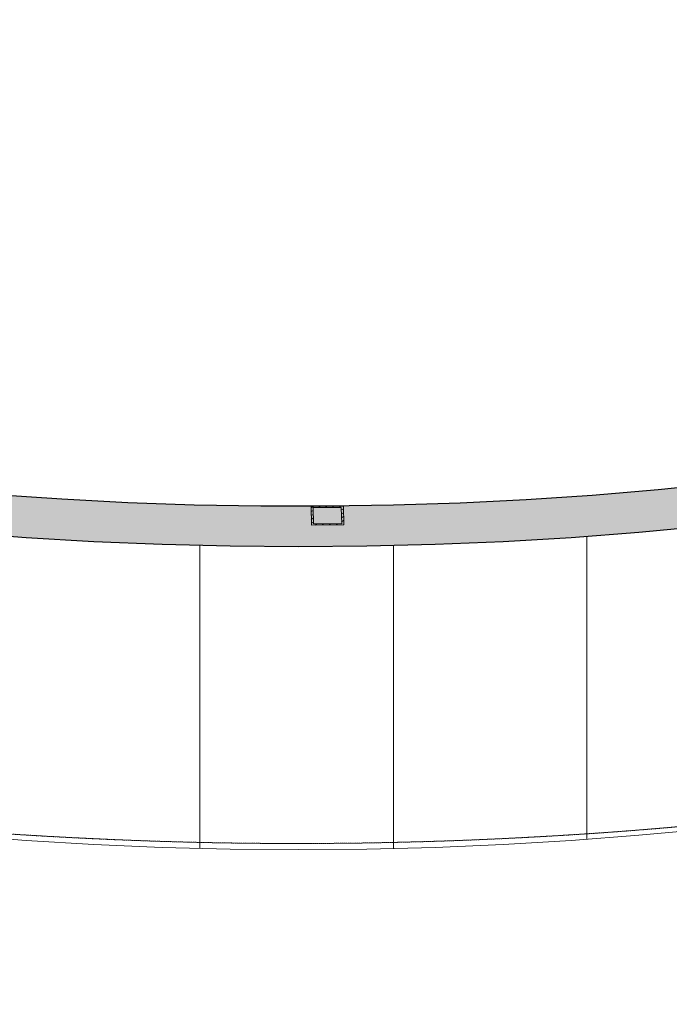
# Model space of a CAD drawing. Header units: millimetres. Extents: x 2807 to 348062, y -35711 to 43067.
# Tile 69 of 191: x 56115 to 60136, y -23716 to -17625. Entities that reach past the tile are written whole.
import ezdxf

# ---------------------------------------------------------------- set-up
doc = ezdxf.new("R2010")
doc.units = ezdxf.units.MM
doc.linetypes.add('Hidden', pattern=[7.14375, 4.7625, -2.38125])
doc.linetypes.add('THO_hhidden', pattern=[2.5, 1.5, -1])
doc.layers.add('A-AREA', color=1, linetype='Continuous', lineweight=13, true_color=0xff0000)
doc.layers.add('A-DETL', color=7, linetype='Continuous', lineweight=13, true_color=0x00a600)
for name, color, linetype, lineweight in [('A-WALL-PATT', 7, 'Continuous', 25), ('I-WALL', 7, 'Continuous', 18), ('S-COLS', 7, 'Continuous', 13)]:
    doc.layers.add(name, color=color, linetype=linetype, lineweight=lineweight)

# ---------------------------------------------------------------- blocks, each defined once
blk = doc.blocks.new('FP_75-00 isometrie begane grond _plotview_')
at = {"layer": 'A-WALL-PATT', "color": 8, "lineweight": 13, "true_color": 0x808080}
for p, q in [((59625.1, -22696.9), (59625.1, -20821.7)), ((57229.4, -22753), (57229.4, -20877.7)), ((58429.2, -22753.5), (58429.2, -20878.3))]:
    blk.add_line(p, q, dxfattribs=at)
blk = doc.blocks.new('NLRS_28_SCO_UN_koker_gen_bcb - K200_200_12_5-V208-00 isometrie begane grond _plotview_')
at = {"layer": 'S-COLS'}
h = blk.add_hatch(dxfattribs=at)
h.set_pattern_fill('FP_5', color=256, style=0, pattern_type=2)
h.set_pattern_definition([(30, (3507.014, -1231.216), (-42.426292, 24.494494), []), (30, (3507.014, -1206.967), (-42.426292, 24.494494), [])])
h.paths.add_polyline_path([(57920.7, -20751.1), (58120.7, -20749.7), (58118.2, -20634.2), (57918.2, -20635.7)])
h.paths.add_polyline_path([(57933, -20743.8), (57930.8, -20642.8), (58105.8, -20641.5), (58108, -20742.6)])
at = {"layer": 'S-COLS', "lineweight": 18}
for p, q in [((58118.2, -20634.2), (57918.2, -20635.7)), ((57918.2, -20635.7), (57920.7, -20751.1)), ((57930.8, -20642.8), (58105.8, -20641.5)), ((57933, -20743.8), (57930.8, -20642.8)), ((58105.8, -20641.5), (58108, -20742.6)), ((58120.7, -20749.7), (58118.2, -20634.2)), ((57920.7, -20751.1), (58120.7, -20749.7)), ((58108, -20742.6), (57933, -20743.8))]:
    blk.add_line(p, q, dxfattribs=at)

msp = doc.modelspace()

# ---------------------------------------------------------------- hatches: boundary and pattern name
at = {"layer": 'A-WALL-PATT', "lineweight": 18, "true_color": 0x808080}
msp.add_hatch(color=8, dxfattribs=at).paths.add_polyline_path([(57841.1, -20883.8), (58263.7, -20880.3), (58685.9, -20869.6), (59107.5, -20851.9), (59659.2, -20817.1), (60066.4, -20784.1), (60471.8, -20744.5), (60874.9, -20698.3), (61275.4, -20645.6), (61673, -20586.3), (62090.9, -20516.4), (62458, -20448.7), (62844.9, -20370.4), (63205.6, -20291.1), (63596.1, -20197.8), (63981.7, -20097.9), (64475.2, -19957.6), (64839.9, -19845.7), (65198.6, -19728.1), (65550.8, -19604.8), (65896.3, -19476), (66234.7, -19341.9), (66565.8, -19202.6), (66889.3, -19058.3), (67260.9, -18881.2), (67512.3, -18755.4), (67812.2, -18596.8), (68115.3, -18426.8), (67811.3, -18251.2), (67440.2, -18456.9), (67180.8, -18593.2), (66853.1, -18755.3), (66517.8, -18911.2), (66175.1, -19060.7), (65825.4, -19203.9), (65469, -19340.7), (65106.1, -19471), (64737, -19594.7), (64475.2, -19678.2), (64104.6, -19788.3), (63728.6, -19891.9), (63347.5, -19989.2), (62810.6, -20112.9), (62411.4, -20195.7), (62008.3, -20271.5), (61601.7, -20340.2), (61191.9, -20401.8), (60779.3, -20456.2), (60364.2, -20503.5), (59946.9, -20543.5), (59527.9, -20576.4), (59250.4, -20594.8), (58840.4, -20615.1), (58429.6, -20628.5), (58018.3, -20634.9), (57606.8, -20634.5), (57195.5, -20627), (56741.7, -20610.5), (56374.9, -20591.4), (55966.3, -20563.3), (55559.3, -20528.3), (55154.3, -20486.4), (54751.5, -20437.7), (54351.4, -20382.3), (53954.2, -20320.2), (53560.4, -20251.3), (53052.4, -20151.7), (52666.5, -20067.6), (52285, -19976.9), (51908.3, -19879.9), (51536.6, -19776.5), (51170.3, -19666.9), (50809.8, -19551.2), (50455.3, -19429.4), (50107.1, -19301.7), (49765.5, -19168.1), (49430.8, -19028.9), (49097.4, -18881.2), (48783.3, -18733.7), (48471.1, -18578), (48166.8, -18417.2), (47870, -18251.8), (47566.9, -18426.8), (47870.9, -18597.3), (48181.6, -18761.7), (48501.4, -18921.2), (48829.1, -19075.3), (49164.4, -19223.9), (49507, -19366.7), (49856.7, -19503.8), (50213.2, -19634.9), (50576.1, -19759.9), (50945.2, -19878.9), (51392.4, -20011.8), (51700.5, -20097.9), (52086.1, -20197.8), (52476.5, -20291.1), (52871.5, -20377.9), (53270.8, -20458), (53673.8, -20531.4), (54080.5, -20598), (54490.2, -20657.7), (54958.6, -20716.7), (55318, -20756.4), (55735.2, -20795.3), (56154.3, -20827.1), (56574.7, -20851.9), (56996.2, -20869.6), (57418.5, -20880.3), (57606.8, -20881.9)])

# ---------------------------------------------------------------- linework, layer by layer
at = {"layer": 'A-AREA'}
msp.add_ellipse((57835.6, -13713.8), major_axis=(15600, 0), ratio=0.57735, start_param=4.339094, end_param=6.870836, dxfattribs=at)
at = {"layer": 'A-DETL', "color": 7, "linetype": 'THO_hhidden'}
for centre, major_axis, start_param, end_param in [((57835.6, -13713.8), (15600, 0), 4.339094, 6.870836), ((63144.4, -16778.9), (15450, 0), 3.926991, 4.374084), ((63144.4, -16778.9), (15600, 0), 3.926991, 4.378949)]:
    msp.add_ellipse(centre, major_axis=major_axis, ratio=0.57735, start_param=start_param, end_param=end_param, dxfattribs=at)
at = {"layer": 'I-WALL', "lineweight": 25}
for points in [[(51700.5, -20097.9, 0), (52086.1, -20197.8, 0), (52476.5, -20291.1, 0), (52871.5, -20377.9, 0), (53270.8, -20458, 0), (53673.8, -20531.4, 0), (54080.5, -20598, 0), (54490.2, -20657.7, 0), (54902.9, -20710.5, 0), (55318, -20756.4, 0), (55735.2, -20795.3, 0), (56154.3, -20827.1, 0), (56574.7, -20851.9, 0), (56996.2, -20869.6, 0), (57418.5, -20880.3, 0), (57841.1, -20883.8, 0), (58263.7, -20880.3, 0), (58685.9, -20869.6, 0), (59107.5, -20851.9, 0), (59527.9, -20827.1, 0), (59946.9, -20795.3, 0), (60364.2, -20756.4, 0)], [(60471.8, -20492.6, 0), (60066.4, -20533.6, 0), (59659.2, -20567.6, 0), (59250.4, -20594.8, 0), (58840.4, -20615.1, 0), (58429.6, -20628.5, 0), (58018.3, -20634.9, 0), (57606.8, -20634.5, 0), (57195.5, -20627, 0), (56784.7, -20612.7, 0), (56374.9, -20591.4, 0), (55966.3, -20563.3, 0), (55559.3, -20528.3, 0), (55154.3, -20486.4, 0), (54751.5, -20437.7, 0), (54351.4, -20382.3, 0), (53954.2, -20320.2, 0), (53560.4, -20251.3, 0), (53170.2, -20175.9, 0)]]:
    msp.add_polyline3d(points, dxfattribs=at)
at = {"layer": 'I-WALL'}
msp.add_polyline3d([(60364.2, -22631.6, 0), (59946.9, -22670.5, 0), (59527.9, -22702.3, 0), (59107.5, -22727.1, 0), (58685.9, -22744.9, 0), (58263.7, -22755.5, 0), (57841.1, -22759, 0), (57418.5, -22755.5, 0), (56996.2, -22744.9, 0), (56574.7, -22727.1, 0), (56154.3, -22702.3, 0), (55735.2, -22670.5, 0), (55318, -22631.6, 0), (54902.9, -22585.7, 0), (54490.2, -22532.9, 0), (54080.5, -22473.2, 0), (53673.8, -22406.6, 0), (53270.8, -22333.2, 0), (52871.5, -22253.1, 0), (52476.5, -22166.3, 0), (52147.8, -22088.2, 0)], dxfattribs=at)

# ---------------------------------------------------------------- block references
msp.add_blockref('FP_75-00 isometrie begane grond _plotview_', (0, 0), dxfattribs=at)
at = {"layer": 'S-COLS', "linetype": 'Hidden'}
msp.add_blockref('NLRS_28_SCO_UN_koker_gen_bcb - K200_200_12_5-V208-00 isometrie begane grond _plotview_', (0, 0), dxfattribs=at)

doc.saveas('drawing.dxf')
